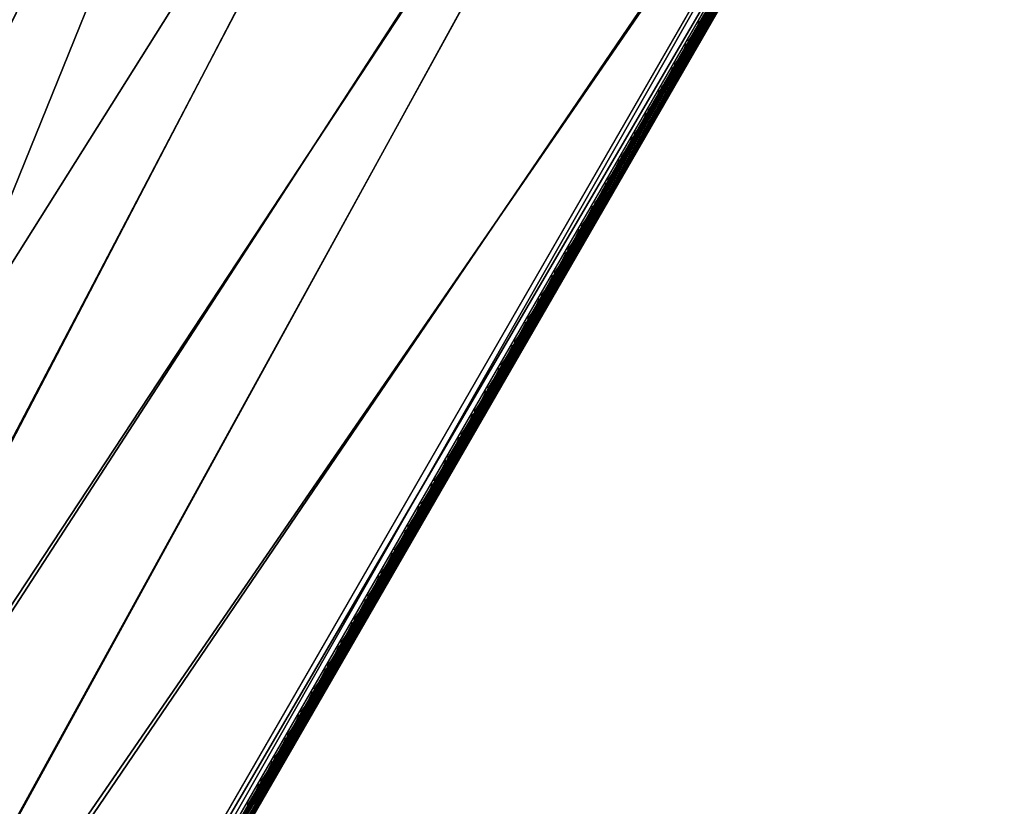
# Model space of a CAD drawing. Header units: inches. Extents: x 0 to 31.9, y -32.8 to 0.
# Tile 16 of 256: x 19.6 to 29.6, y -25.7 to -17.7. Entities that reach past the tile are written whole.
import ezdxf

# ---------------------------------------------------------------- set-up
doc = ezdxf.new("R2010")
doc.units = ezdxf.units.IN
doc.header["$LTSCALE"] = 0.03937
doc.header["$MEASUREMENT"] = 0
for name, color, linetype in [('A-FURN-3-ST', 151, 'Continuous'), ('A-FURN-3-ST-SEAM', 250, 'Continuous'), ('A-FURN-3-STITCH', 15, 'Continuous')]:
    doc.layers.add(name, color=color, linetype=linetype)

msp = doc.modelspace()

# ---------------------------------------------------------------- meshes
at = {"layer": 'A-FURN-3-ST'}
mesh = msp.add_polyface(dxfattribs=at)
corners = [(29.45, -12.742, 5.25), (18.12, -32.366, 5.25), (29.421, -12.725, 5.125), (18.091, -32.349, 5.125), (29.342, -12.68, 5.033), (18.012, -32.304, 5.033), (29.234, -12.617, 5), (17.904, -32.241, 5), (29.036, -12.958, 17.979), (28.929, -13.144, 18), (29.083, -12.987, 17.973), (29.037, -13.207, 17.967), (29.182, -13.059, 17.907), (29.117, -13.253, 17.875), (29.202, -13.077, 17.877), (29.226, -13.107, 17.809), (29.308, -12.988, 17.685), (29.312, -12.956, 17.756), (29.229, -13.126, 17.734), (29.146, -13.269, 17.75), (18.204, -31.722, 18), (18.312, -31.784, 17.967), (18.391, -31.83, 17.875), (18.42, -31.847, 17.75), (16.425, -31.446, 5), (27.333, -11.576, 5), (14.91, -30.719, 5), (25.395, -10.606, 5), (23.423, -9.708, 5), (13.364, -30.064, 5), (21.419, -8.883, 5), (11.789, -29.481, 5), (19.386, -8.132, 5), (10.188, -28.972, 5), (17.327, -7.457, 5), (15.245, -6.857, 5), (8.566, -28.537, 5), (13.141, -6.335, 5), (29.575, -12.526, 5.5), (17.995, -32.583, 5.5), (29.571, -12.533, 16.901), (17.995, -32.583, 16.9), (29.382, -12.86, 17.607), (13.875, -29.93, 17.963), (15.159, -30.173, 18), (13.587, -29.507, 18), (12.425, -29.371, 17.963), (11.985, -28.914, 18), (12.335, -29.621, 17.853), (13.774, -30.176, 17.853), (13.293, -30.242, 5.038), (11.726, -29.662, 5.038), (16.7, -30.912, 18), (27.048, -12.115, 18), (25.131, -11.155, 18), (23.179, -10.266, 18), (21.197, -9.45, 18), (19.185, -8.707, 18), (10.358, -28.396, 18), (17.148, -8.038, 18), (8.708, -27.954, 18), (15.087, -7.445, 18), (13.006, -6.929, 18)]
mesh.append_faces([[corners[k] for k in face] for face in [(0, 1, 2), (2, 1, 3), (2, 3, 4), (4, 3, 5), (4, 5, 6), (6, 5, 7), (8, 9, 10), (10, 9, 11), (10, 11, 12), (12, 11, 13), (12, 13, 14), (14, 13, 15), (16, 17, 18), (18, 17, 15), (18, 15, 19), (19, 15, 13), (9, 20, 11), (11, 20, 21), (11, 21, 13), (13, 21, 22), (13, 22, 19), (19, 22, 23), (7, 24, 6), (6, 24, 25), (25, 24, 26), (25, 26, 27), (27, 26, 28), (28, 26, 29), (28, 29, 30), (30, 29, 31), (30, 31, 32), (32, 31, 33), (32, 33, 34), (34, 33, 35), (35, 36, 37), (0, 38, 1), (1, 38, 39), (38, 40, 39), (39, 40, 41), (41, 40, 19), (41, 19, 23), (19, 42, 16), (16, 18, 19), (43, 44, 45), (43, 45, 46), (46, 45, 47), (48, 49, 43, 46), (29, 50, 31), (31, 50, 51), (20, 9, 52), (52, 9, 53), (52, 53, 44), (44, 53, 54), (44, 54, 45), (45, 54, 55), (45, 55, 56), (45, 56, 47), (47, 56, 57), (47, 57, 58), (58, 57, 59), (60, 59, 61), (60, 61, 62)]])
at = {"layer": 'A-FURN-3-ST-SEAM'}
mesh = msp.add_polyface(dxfattribs=at)
corners = [(25.566, -19.459, 17.922), (25.571, -19.461, 17.905), (29.146, -13.269, 17.905), (29.142, -13.266, 17.922), (29.237, -13.11, 17.888), (29.235, -13.105, 17.904), (29.303, -12.952, 17.792), (29.326, -12.953, 17.818), (29.234, -13.112, 17.87), (29.214, -13.106, 17.843), (29.144, -13.268, 17.887), (29.126, -13.257, 17.859), (25.569, -19.46, 17.887), (25.551, -19.45, 17.859), (25.522, -19.433, 17.85), (25.507, -19.424, 17.856), (29.082, -13.232, 17.856), (29.097, -13.24, 17.85), (29.17, -13.081, 17.84), (29.183, -13.09, 17.834), (29.258, -12.927, 17.789), (29.272, -12.938, 17.784), (29.243, -12.907, 17.814), (29.248, -12.917, 17.8), (29.159, -13.073, 17.851), (29.152, -13.065, 17.866), (29.07, -13.225, 17.868), (29.062, -13.221, 17.883), (25.495, -19.418, 17.868), (25.487, -19.413, 17.883), (21.909, -25.603, 17.9), (25.484, -19.411, 17.9), (29.059, -13.219, 17.9), (29.15, -13.061, 17.883), (29.243, -12.9, 17.83), (29.331, -12.755, 17.722), (29.282, -12.902, 17.874), (29.267, -12.897, 17.866), (29.17, -13.064, 17.921), (29.185, -13.071, 17.929), (29.076, -13.228, 17.939), (29.089, -13.236, 17.947), (25.5, -19.42, 17.939), (25.514, -19.428, 17.947), (29.254, -12.896, 17.854), (29.159, -13.06, 17.908), (29.065, -13.222, 17.926), (25.49, -19.415, 17.926), (21.915, -25.607, 17.926), (25.537, -19.442, 17.851), (29.112, -13.249, 17.851), (29.199, -13.099, 17.835), (29.287, -12.946, 17.785), (25.557, -19.453, 17.936), (29.133, -13.261, 17.936), (29.227, -13.098, 17.919), (25.544, -19.446, 17.946), (29.12, -13.254, 17.946), (29.215, -13.089, 17.928), (29.323, -12.931, 17.863), (29.312, -12.92, 17.872)]
mesh.append_faces([[corners[k] for k in face] for face in [(0, 1, 2, 3), (3, 2, 4, 5), (6, 7, 8, 9), (9, 8, 10, 11), (11, 10, 12, 13), (14, 15, 16, 17), (17, 16, 18, 19), (19, 18, 20, 21), (22, 23, 24, 25), (25, 24, 26, 27), (27, 26, 28, 29), (29, 30, 31), (29, 31, 27), (27, 31, 32), (27, 32, 25), (25, 32, 33), (25, 33, 22), (22, 33, 34), (22, 34, 35), (36, 37, 38, 39), (39, 38, 40, 41), (41, 40, 42, 43), (37, 44, 45, 38), (38, 45, 46, 40), (40, 46, 47, 42), (44, 34, 45), (45, 34, 33), (45, 33, 46), (46, 33, 32), (46, 32, 47), (47, 32, 31), (47, 31, 48), (15, 28, 26, 16), (16, 26, 24, 18), (18, 24, 23, 20), (49, 14, 17, 50), (50, 17, 19, 51), (51, 19, 21, 52), (13, 49, 50, 11), (11, 50, 51, 9), (9, 51, 52, 6), (1, 12, 10, 2), (2, 10, 8, 4), (53, 0, 3, 54), (54, 3, 5, 55), (56, 53, 54, 57), (57, 54, 55, 58), (58, 55, 59, 60), (43, 56, 57, 41), (41, 57, 58, 39), (39, 58, 60, 36)]])
mesh = msp.add_polyface(dxfattribs=at)
corners = [(16.463, -31.672, 17.628), (15.788, -31.312, 17.629), (16.303, -31.568, 17.629), (16.489, -31.622, 17.671), (16.317, -31.541, 17.652), (15.802, -31.285, 17.652), (15.111, -30.951, 17.671), (15.796, -31.297, 17.638), (16.311, -31.553, 17.638), (15.804, -31.28, 17.69), (16.319, -31.536, 17.69), (16.47, -31.66, 17.727), (16.309, -31.557, 17.721), (15.794, -31.301, 17.721), (15.093, -30.989, 17.727), (15.8, -31.288, 17.708), (16.315, -31.544, 17.708), (15.777, -31.335, 17.726), (16.801, -31.854, 17.726), (15.765, -31.359, 17.647), (15.771, -31.346, 17.634), (16.795, -31.865, 17.634), (16.789, -31.878, 17.647), (15.761, -31.367, 17.665), (16.784, -31.886, 17.665), (15.761, -31.368, 17.684), (16.784, -31.887, 17.684), (15.763, -31.363, 17.703), (16.787, -31.881, 17.703), (15.769, -31.351, 17.717), (16.793, -31.87, 17.717), (18.416, -31.843, 17.922), (18.42, -31.846, 17.905), (21.995, -25.653, 17.905), (21.991, -25.651, 17.922), (25.571, -19.461, 17.905), (25.566, -19.459, 17.922), (25.551, -19.45, 17.859), (25.569, -19.46, 17.887), (21.994, -25.653, 17.887), (21.976, -25.642, 17.859), (18.419, -31.845, 17.887), (18.401, -31.834, 17.859), (18.371, -31.817, 17.85), (18.357, -31.809, 17.856), (21.932, -25.617, 17.856), (21.947, -25.625, 17.85), (25.507, -19.424, 17.856), (25.522, -19.433, 17.85), (25.487, -19.413, 17.883), (25.495, -19.418, 17.868), (21.92, -25.61, 17.868), (21.912, -25.605, 17.883), (18.345, -31.802, 17.868), (18.337, -31.798, 17.883), (18.334, -31.796, 17.9), (21.909, -25.603, 17.9), (25.514, -19.428, 17.947), (25.5, -19.42, 17.939), (21.925, -25.613, 17.939), (21.939, -25.621, 17.947), (18.35, -31.805, 17.939), (18.364, -31.813, 17.947), (25.49, -19.415, 17.926), (21.915, -25.607, 17.926), (18.34, -31.799, 17.926), (25.484, -19.411, 17.9), (18.387, -31.826, 17.851), (21.962, -25.634, 17.851), (25.537, -19.442, 17.851), (18.407, -31.838, 17.936), (21.982, -25.646, 17.936), (25.557, -19.453, 17.936), (18.394, -31.831, 17.946), (21.969, -25.638, 17.946), (25.544, -19.446, 17.946)]
mesh.append_faces([[corners[k] for k in face] for face in [(0, 1, 2), (3, 4, 5), (3, 5, 6), (7, 5, 4, 8), (1, 7, 8, 2), (6, 9, 3), (3, 9, 10), (11, 12, 13), (11, 13, 14), (15, 13, 12, 16), (9, 15, 16, 10), (14, 17, 11), (11, 17, 18), (19, 20, 21, 22), (23, 19, 22, 24), (25, 23, 24, 26), (27, 25, 26, 28), (29, 27, 28, 30), (17, 29, 30, 18), (31, 32, 33, 34), (34, 33, 35, 36), (37, 38, 39, 40), (40, 39, 41, 42), (43, 44, 45, 46), (46, 45, 47, 48), (49, 50, 51, 52), (52, 51, 53, 54), (54, 55, 52), (52, 55, 56), (52, 56, 49), (57, 58, 59, 60), (60, 59, 61, 62), (58, 63, 64, 59), (59, 64, 65, 61), (64, 66, 56), (64, 56, 65), (65, 56, 55), (44, 53, 51, 45), (45, 51, 50, 47), (67, 43, 46, 68), (68, 46, 48, 69), (42, 67, 68, 40), (40, 68, 69, 37), (32, 41, 39, 33), (33, 39, 38, 35), (70, 31, 34, 71), (71, 34, 36, 72), (73, 70, 71, 74), (74, 71, 72, 75), (62, 73, 74, 60), (60, 74, 75, 57)]])
at = {"layer": 'A-FURN-3-STITCH'}
mesh = msp.add_polymesh((7, 4), dxfattribs=at)
for k, corner in enumerate([(26.357, -17.881, 17.956), (26.359, -17.882, 17.954), (26.363, -17.884, 17.951), (26.365, -17.885, 17.95), (26.38, -17.849, 17.961), (26.384, -17.852, 17.964), (26.388, -17.854, 17.961), (26.387, -17.854, 17.956), (26.402, -17.817, 17.965), (26.406, -17.819, 17.967), (26.41, -17.822, 17.964), (26.409, -17.822, 17.959), (26.422, -17.784, 17.965), (26.426, -17.786, 17.968), (26.43, -17.788, 17.965), (26.429, -17.788, 17.959), (26.441, -17.749, 17.963), (26.445, -17.752, 17.966), (26.449, -17.754, 17.963), (26.448, -17.754, 17.957), (26.458, -17.715, 17.959), (26.462, -17.717, 17.961), (26.466, -17.719, 17.958), (26.465, -17.719, 17.953), (26.473, -17.679, 17.952), (26.475, -17.68, 17.951), (26.479, -17.683, 17.948), (26.481, -17.684, 17.946)]):
    mesh.set_mesh_vertex(divmod(k, 4), corner)
mesh = msp.add_polymesh((7, 4), dxfattribs=at)
for k, corner in enumerate([(26.221, -18.116, 17.956), (26.223, -18.117, 17.954), (26.227, -18.119, 17.951), (26.229, -18.12, 17.95), (26.244, -18.085, 17.961), (26.248, -18.087, 17.964), (26.252, -18.089, 17.961), (26.252, -18.089, 17.956), (26.266, -18.052, 17.965), (26.27, -18.055, 17.967), (26.274, -18.057, 17.964), (26.273, -18.057, 17.959), (26.286, -18.019, 17.965), (26.29, -18.021, 17.968), (26.294, -18.023, 17.965), (26.294, -18.023, 17.959), (26.305, -17.985, 17.963), (26.309, -17.987, 17.966), (26.313, -17.989, 17.963), (26.312, -17.989, 17.957), (26.322, -17.95, 17.959), (26.326, -17.952, 17.961), (26.33, -17.954, 17.958), (26.33, -17.954, 17.953), (26.338, -17.914, 17.952), (26.339, -17.916, 17.951), (26.343, -17.918, 17.948), (26.345, -17.919, 17.946)]):
    mesh.set_mesh_vertex(divmod(k, 4), corner)
mesh = msp.add_polymesh((7, 4), dxfattribs=at)
for k, corner in enumerate([(26.086, -18.351, 17.956), (26.087, -18.352, 17.954), (26.091, -18.354, 17.951), (26.093, -18.355, 17.95), (26.109, -18.32, 17.961), (26.113, -18.322, 17.964), (26.116, -18.324, 17.961), (26.116, -18.324, 17.956), (26.13, -18.287, 17.965), (26.134, -18.29, 17.967), (26.138, -18.292, 17.964), (26.138, -18.292, 17.959), (26.15, -18.254, 17.965), (26.155, -18.256, 17.968), (26.158, -18.258, 17.965), (26.158, -18.258, 17.959), (26.169, -18.22, 17.963), (26.173, -18.222, 17.966), (26.177, -18.224, 17.963), (26.177, -18.224, 17.957), (26.186, -18.185, 17.959), (26.19, -18.187, 17.961), (26.194, -18.189, 17.958), (26.194, -18.189, 17.953), (26.202, -18.15, 17.952), (26.204, -18.151, 17.951), (26.207, -18.153, 17.948), (26.209, -18.154, 17.946)]):
    mesh.set_mesh_vertex(divmod(k, 4), corner)
mesh = msp.add_polymesh((7, 4), dxfattribs=at)
for k, corner in enumerate([(25.95, -18.586, 17.956), (25.952, -18.587, 17.954), (25.955, -18.589, 17.951), (25.957, -18.591, 17.95), (25.973, -18.555, 17.961), (25.977, -18.557, 17.964), (25.981, -18.559, 17.961), (25.98, -18.559, 17.956), (25.994, -18.523, 17.965), (25.999, -18.525, 17.967), (26.002, -18.527, 17.964), (26.002, -18.527, 17.959), (26.015, -18.489, 17.965), (26.019, -18.491, 17.968), (26.023, -18.494, 17.965), (26.022, -18.494, 17.959), (26.034, -18.455, 17.963), (26.038, -18.457, 17.966), (26.041, -18.459, 17.963), (26.041, -18.459, 17.957), (26.051, -18.42, 17.959), (26.055, -18.422, 17.961), (26.058, -18.425, 17.958), (26.058, -18.424, 17.953), (26.066, -18.385, 17.952), (26.068, -18.386, 17.951), (26.072, -18.388, 17.948), (26.073, -18.389, 17.946)]):
    mesh.set_mesh_vertex(divmod(k, 4), corner)
mesh = msp.add_polymesh((7, 4), dxfattribs=at)
for k, corner in enumerate([(25.814, -18.821, 17.956), (25.816, -18.822, 17.954), (25.82, -18.825, 17.951), (25.821, -18.826, 17.95), (25.837, -18.79, 17.961), (25.841, -18.792, 17.964), (25.845, -18.795, 17.961), (25.844, -18.795, 17.956), (25.859, -18.758, 17.965), (25.863, -18.76, 17.967), (25.866, -18.762, 17.964), (25.866, -18.762, 17.959), (25.879, -18.724, 17.965), (25.883, -18.727, 17.968), (25.887, -18.729, 17.965), (25.886, -18.729, 17.959), (25.898, -18.69, 17.963), (25.902, -18.692, 17.966), (25.906, -18.695, 17.963), (25.905, -18.694, 17.957), (25.915, -18.655, 17.959), (25.919, -18.658, 17.961), (25.923, -18.66, 17.958), (25.922, -18.66, 17.953), (25.93, -18.62, 17.952), (25.932, -18.621, 17.951), (25.936, -18.623, 17.948), (25.938, -18.624, 17.946)]):
    mesh.set_mesh_vertex(divmod(k, 4), corner)
mesh = msp.add_polymesh((7, 4), dxfattribs=at)
for k, corner in enumerate([(25.678, -19.056, 17.956), (25.68, -19.058, 17.954), (25.684, -19.06, 17.951), (25.686, -19.061, 17.95), (25.701, -19.025, 17.961), (25.705, -19.028, 17.964), (25.709, -19.03, 17.961), (25.709, -19.03, 17.956), (25.723, -18.993, 17.965), (25.727, -18.995, 17.967), (25.731, -18.997, 17.964), (25.73, -18.997, 17.959), (25.743, -18.959, 17.965), (25.747, -18.962, 17.968), (25.751, -18.964, 17.965), (25.751, -18.964, 17.959), (25.762, -18.925, 17.963), (25.766, -18.928, 17.966), (25.77, -18.93, 17.963), (25.769, -18.93, 17.957), (25.779, -18.89, 17.959), (25.783, -18.893, 17.961), (25.787, -18.895, 17.958), (25.787, -18.895, 17.953), (25.795, -18.855, 17.952), (25.796, -18.856, 17.951), (25.8, -18.858, 17.948), (25.802, -18.859, 17.946)]):
    mesh.set_mesh_vertex(divmod(k, 4), corner)
mesh = msp.add_polymesh((7, 4), dxfattribs=at)
for k, corner in enumerate([(25.543, -19.292, 17.956), (25.544, -19.293, 17.954), (25.548, -19.295, 17.951), (25.55, -19.296, 17.95), (25.565, -19.26, 17.961), (25.57, -19.263, 17.964), (25.573, -19.265, 17.961), (25.573, -19.265, 17.956), (25.587, -19.228, 17.965), (25.591, -19.23, 17.967), (25.595, -19.233, 17.964), (25.595, -19.232, 17.959), (25.607, -19.195, 17.965), (25.612, -19.197, 17.968), (25.615, -19.199, 17.965), (25.615, -19.199, 17.959), (25.626, -19.16, 17.963), (25.63, -19.163, 17.966), (25.634, -19.165, 17.963), (25.634, -19.165, 17.957), (25.643, -19.125, 17.959), (25.647, -19.128, 17.961), (25.651, -19.13, 17.958), (25.651, -19.13, 17.953), (25.659, -19.09, 17.952), (25.661, -19.091, 17.951), (25.664, -19.094, 17.948), (25.666, -19.095, 17.946)]):
    mesh.set_mesh_vertex(divmod(k, 4), corner)
mesh = msp.add_polymesh((7, 4), dxfattribs=at)
for k, corner in enumerate([(25.407, -19.527, 17.956), (25.409, -19.528, 17.954), (25.412, -19.53, 17.951), (25.414, -19.531, 17.95), (25.43, -19.496, 17.961), (25.434, -19.498, 17.964), (25.437, -19.5, 17.961), (25.437, -19.5, 17.956), (25.451, -19.463, 17.965), (25.455, -19.465, 17.967), (25.459, -19.468, 17.964), (25.459, -19.468, 17.959), (25.472, -19.43, 17.965), (25.476, -19.432, 17.968), (25.479, -19.434, 17.965), (25.479, -19.434, 17.959), (25.49, -19.396, 17.963), (25.495, -19.398, 17.966), (25.498, -19.4, 17.963), (25.498, -19.4, 17.957), (25.508, -19.361, 17.959), (25.512, -19.363, 17.961), (25.515, -19.365, 17.958), (25.515, -19.365, 17.953), (25.523, -19.325, 17.952), (25.525, -19.327, 17.951), (25.529, -19.329, 17.948), (25.53, -19.33, 17.946)]):
    mesh.set_mesh_vertex(divmod(k, 4), corner)
mesh = msp.add_polymesh((7, 4), dxfattribs=at)
for k, corner in enumerate([(25.271, -19.762, 17.956), (25.273, -19.763, 17.954), (25.277, -19.765, 17.951), (25.278, -19.766, 17.95), (25.294, -19.731, 17.961), (25.298, -19.733, 17.964), (25.302, -19.735, 17.961), (25.301, -19.735, 17.956), (25.316, -19.698, 17.965), (25.32, -19.701, 17.967), (25.323, -19.703, 17.964), (25.323, -19.703, 17.959), (25.336, -19.665, 17.965), (25.34, -19.667, 17.968), (25.344, -19.669, 17.965), (25.343, -19.669, 17.959), (25.355, -19.631, 17.963), (25.359, -19.633, 17.966), (25.362, -19.635, 17.963), (25.362, -19.635, 17.957), (25.372, -19.596, 17.959), (25.376, -19.598, 17.961), (25.38, -19.6, 17.958), (25.379, -19.6, 17.953), (25.387, -19.561, 17.952), (25.389, -19.562, 17.951), (25.393, -19.564, 17.948), (25.395, -19.565, 17.946)]):
    mesh.set_mesh_vertex(divmod(k, 4), corner)
mesh = msp.add_polymesh((7, 4), dxfattribs=at)
for k, corner in enumerate([(25.135, -19.997, 17.956), (25.137, -19.998, 17.954), (25.141, -20, 17.951), (25.143, -20.001, 17.95), (25.158, -19.966, 17.961), (25.162, -19.968, 17.964), (25.166, -19.97, 17.961), (25.166, -19.97, 17.956), (25.18, -19.933, 17.965), (25.184, -19.936, 17.967), (25.188, -19.938, 17.964), (25.187, -19.938, 17.959), (25.2, -19.9, 17.965), (25.204, -19.902, 17.968), (25.208, -19.905, 17.965), (25.208, -19.904, 17.959), (25.219, -19.866, 17.963), (25.223, -19.868, 17.966), (25.227, -19.87, 17.963), (25.226, -19.87, 17.957), (25.236, -19.831, 17.959), (25.24, -19.833, 17.961), (25.244, -19.835, 17.958), (25.243, -19.835, 17.953), (25.251, -19.796, 17.952), (25.253, -19.797, 17.951), (25.257, -19.799, 17.948), (25.259, -19.8, 17.946)]):
    mesh.set_mesh_vertex(divmod(k, 4), corner)
mesh = msp.add_polymesh((7, 4), dxfattribs=at)
for k, corner in enumerate([(24.999, -20.232, 17.956), (25.001, -20.233, 17.954), (25.005, -20.235, 17.951), (25.007, -20.237, 17.95), (25.022, -20.201, 17.961), (25.026, -20.203, 17.964), (25.03, -20.206, 17.961), (25.03, -20.205, 17.956), (25.044, -20.169, 17.965), (25.048, -20.171, 17.967), (25.052, -20.173, 17.964), (25.051, -20.173, 17.959), (25.064, -20.135, 17.965), (25.068, -20.138, 17.968), (25.072, -20.14, 17.965), (25.072, -20.14, 17.959), (25.083, -20.101, 17.963), (25.087, -20.103, 17.966), (25.091, -20.105, 17.963), (25.091, -20.105, 17.957), (25.1, -20.066, 17.959), (25.104, -20.068, 17.961), (25.108, -20.071, 17.958), (25.108, -20.07, 17.953), (25.116, -20.031, 17.952), (25.118, -20.032, 17.951), (25.121, -20.034, 17.948), (25.123, -20.035, 17.946)]):
    mesh.set_mesh_vertex(divmod(k, 4), corner)
mesh = msp.add_polymesh((7, 4), dxfattribs=at)
for k, corner in enumerate([(24.864, -20.467, 17.956), (24.866, -20.468, 17.954), (24.869, -20.471, 17.951), (24.871, -20.472, 17.95), (24.887, -20.436, 17.961), (24.891, -20.438, 17.964), (24.894, -20.441, 17.961), (24.894, -20.441, 17.956), (24.908, -20.404, 17.965), (24.912, -20.406, 17.967), (24.916, -20.408, 17.964), (24.916, -20.408, 17.959), (24.929, -20.37, 17.965), (24.933, -20.373, 17.968), (24.936, -20.375, 17.965), (24.936, -20.375, 17.959), (24.947, -20.336, 17.963), (24.951, -20.338, 17.966), (24.955, -20.341, 17.963), (24.955, -20.341, 17.957), (24.965, -20.301, 17.959), (24.969, -20.304, 17.961), (24.972, -20.306, 17.958), (24.972, -20.306, 17.953), (24.98, -20.266, 17.952), (24.982, -20.267, 17.951), (24.986, -20.269, 17.948), (24.987, -20.27, 17.946)]):
    mesh.set_mesh_vertex(divmod(k, 4), corner)
mesh = msp.add_polymesh((7, 4), dxfattribs=at)
for k, corner in enumerate([(24.728, -20.702, 17.956), (24.73, -20.704, 17.954), (24.733, -20.706, 17.951), (24.735, -20.707, 17.95), (24.751, -20.671, 17.961), (24.755, -20.674, 17.964), (24.759, -20.676, 17.961), (24.758, -20.676, 17.956), (24.773, -20.639, 17.965), (24.777, -20.641, 17.967), (24.78, -20.643, 17.964), (24.78, -20.643, 17.959), (24.793, -20.606, 17.965), (24.797, -20.608, 17.968), (24.801, -20.61, 17.965), (24.8, -20.61, 17.959), (24.812, -20.571, 17.963), (24.816, -20.574, 17.966), (24.819, -20.576, 17.963), (24.819, -20.576, 17.957), (24.829, -20.536, 17.959), (24.833, -20.539, 17.961), (24.837, -20.541, 17.958), (24.836, -20.541, 17.953), (24.844, -20.501, 17.952), (24.846, -20.502, 17.951), (24.85, -20.504, 17.948), (24.852, -20.506, 17.946)]):
    mesh.set_mesh_vertex(divmod(k, 4), corner)
mesh = msp.add_polymesh((7, 4), dxfattribs=at)
for k, corner in enumerate([(24.592, -20.938, 17.956), (24.594, -20.939, 17.954), (24.598, -20.941, 17.951), (24.6, -20.942, 17.95), (24.615, -20.906, 17.961), (24.619, -20.909, 17.964), (24.623, -20.911, 17.961), (24.623, -20.911, 17.956), (24.637, -20.874, 17.965), (24.641, -20.876, 17.967), (24.645, -20.879, 17.964), (24.644, -20.878, 17.959), (24.657, -20.841, 17.965), (24.661, -20.843, 17.968), (24.665, -20.845, 17.965), (24.664, -20.845, 17.959), (24.676, -20.806, 17.963), (24.68, -20.809, 17.966), (24.684, -20.811, 17.963), (24.683, -20.811, 17.957), (24.693, -20.772, 17.959), (24.697, -20.774, 17.961), (24.701, -20.776, 17.958), (24.7, -20.776, 17.953), (24.708, -20.736, 17.952), (24.71, -20.737, 17.951), (24.714, -20.74, 17.948), (24.716, -20.741, 17.946)]):
    mesh.set_mesh_vertex(divmod(k, 4), corner)
mesh = msp.add_polymesh((7, 4), dxfattribs=at)
for k, corner in enumerate([(24.456, -21.173, 17.956), (24.458, -21.174, 17.954), (24.462, -21.176, 17.951), (24.464, -21.177, 17.95), (24.479, -21.142, 17.961), (24.483, -21.144, 17.964), (24.487, -21.146, 17.961), (24.487, -21.146, 17.956), (24.501, -21.109, 17.965), (24.505, -21.112, 17.967), (24.509, -21.114, 17.964), (24.508, -21.114, 17.959), (24.521, -21.076, 17.965), (24.525, -21.078, 17.968), (24.529, -21.08, 17.965), (24.529, -21.08, 17.959), (24.54, -21.042, 17.963), (24.544, -21.044, 17.966), (24.548, -21.046, 17.963), (24.548, -21.046, 17.957), (24.557, -21.007, 17.959), (24.561, -21.009, 17.961), (24.565, -21.011, 17.958), (24.565, -21.011, 17.953), (24.573, -20.971, 17.952), (24.575, -20.973, 17.951), (24.578, -20.975, 17.948), (24.58, -20.976, 17.946)]):
    mesh.set_mesh_vertex(divmod(k, 4), corner)
mesh = msp.add_polymesh((7, 4), dxfattribs=at)
for k, corner in enumerate([(24.321, -21.408, 17.956), (24.322, -21.409, 17.954), (24.326, -21.411, 17.951), (24.328, -21.412, 17.95), (24.344, -21.377, 17.961), (24.348, -21.379, 17.964), (24.351, -21.381, 17.961), (24.351, -21.381, 17.956), (24.365, -21.344, 17.965), (24.369, -21.347, 17.967), (24.373, -21.349, 17.964), (24.373, -21.349, 17.959), (24.386, -21.311, 17.965), (24.39, -21.313, 17.968), (24.393, -21.315, 17.965), (24.393, -21.315, 17.959), (24.404, -21.277, 17.963), (24.408, -21.279, 17.966), (24.412, -21.281, 17.963), (24.412, -21.281, 17.957), (24.421, -21.242, 17.959), (24.426, -21.244, 17.961), (24.429, -21.246, 17.958), (24.429, -21.246, 17.953), (24.437, -21.207, 17.952), (24.439, -21.208, 17.951), (24.442, -21.21, 17.948), (24.444, -21.211, 17.946)]):
    mesh.set_mesh_vertex(divmod(k, 4), corner)
mesh = msp.add_polymesh((7, 4), dxfattribs=at)
for k, corner in enumerate([(24.185, -21.643, 17.956), (24.187, -21.644, 17.954), (24.19, -21.646, 17.951), (24.192, -21.647, 17.95), (24.208, -21.612, 17.961), (24.212, -21.614, 17.964), (24.216, -21.616, 17.961), (24.215, -21.616, 17.956), (24.229, -21.58, 17.965), (24.234, -21.582, 17.967), (24.237, -21.584, 17.964), (24.237, -21.584, 17.959), (24.25, -21.546, 17.965), (24.254, -21.548, 17.968), (24.258, -21.551, 17.965), (24.257, -21.551, 17.959), (24.269, -21.512, 17.963), (24.273, -21.514, 17.966), (24.276, -21.516, 17.963), (24.276, -21.516, 17.957), (24.286, -21.477, 17.959), (24.29, -21.479, 17.961), (24.293, -21.482, 17.958), (24.293, -21.481, 17.953), (24.301, -21.442, 17.952), (24.303, -21.443, 17.951), (24.307, -21.445, 17.948), (24.309, -21.446, 17.946)]):
    mesh.set_mesh_vertex(divmod(k, 4), corner)
mesh = msp.add_polymesh((7, 4), dxfattribs=at)
for k, corner in enumerate([(24.049, -21.878, 17.956), (24.051, -21.879, 17.954), (24.055, -21.882, 17.951), (24.057, -21.883, 17.95), (24.072, -21.847, 17.961), (24.076, -21.849, 17.964), (24.08, -21.852, 17.961), (24.079, -21.851, 17.956), (24.094, -21.815, 17.965), (24.098, -21.817, 17.967), (24.102, -21.819, 17.964), (24.101, -21.819, 17.959), (24.114, -21.781, 17.965), (24.118, -21.784, 17.968), (24.122, -21.786, 17.965), (24.121, -21.786, 17.959), (24.133, -21.747, 17.963), (24.137, -21.749, 17.966), (24.141, -21.752, 17.963), (24.14, -21.751, 17.957), (24.15, -21.712, 17.959), (24.154, -21.714, 17.961), (24.158, -21.717, 17.958), (24.157, -21.717, 17.953), (24.165, -21.677, 17.952), (24.167, -21.678, 17.951), (24.171, -21.68, 17.948), (24.173, -21.681, 17.946)]):
    mesh.set_mesh_vertex(divmod(k, 4), corner)
mesh = msp.add_polymesh((7, 4), dxfattribs=at)
for k, corner in enumerate([(23.913, -22.113, 17.956), (23.915, -22.114, 17.954), (23.919, -22.117, 17.951), (23.921, -22.118, 17.95), (23.936, -22.082, 17.961), (23.94, -22.085, 17.964), (23.944, -22.087, 17.961), (23.944, -22.087, 17.956), (23.958, -22.05, 17.965), (23.962, -22.052, 17.967), (23.966, -22.054, 17.964), (23.965, -22.054, 17.959), (23.978, -22.016, 17.965), (23.982, -22.019, 17.968), (23.986, -22.021, 17.965), (23.986, -22.021, 17.959), (23.997, -21.982, 17.963), (24.001, -21.984, 17.966), (24.005, -21.987, 17.963), (24.004, -21.987, 17.957), (24.014, -21.947, 17.959), (24.018, -21.95, 17.961), (24.022, -21.952, 17.958), (24.022, -21.952, 17.953), (24.03, -21.912, 17.952), (24.031, -21.913, 17.951), (24.035, -21.915, 17.948), (24.037, -21.916, 17.946)]):
    mesh.set_mesh_vertex(divmod(k, 4), corner)
mesh = msp.add_polymesh((7, 4), dxfattribs=at)
for k, corner in enumerate([(23.778, -22.349, 17.956), (23.779, -22.35, 17.954), (23.783, -22.352, 17.951), (23.785, -22.353, 17.95), (23.801, -22.317, 17.961), (23.805, -22.32, 17.964), (23.808, -22.322, 17.961), (23.808, -22.322, 17.956), (23.822, -22.285, 17.965), (23.826, -22.287, 17.967), (23.83, -22.289, 17.964), (23.83, -22.289, 17.959), (23.842, -22.252, 17.965), (23.847, -22.254, 17.968), (23.85, -22.256, 17.965), (23.85, -22.256, 17.959), (23.861, -22.217, 17.963), (23.865, -22.22, 17.966), (23.869, -22.222, 17.963), (23.869, -22.222, 17.957), (23.878, -22.182, 17.959), (23.882, -22.185, 17.961), (23.886, -22.187, 17.958), (23.886, -22.187, 17.953), (23.894, -22.147, 17.952), (23.896, -22.148, 17.951), (23.899, -22.151, 17.948), (23.901, -22.152, 17.946)]):
    mesh.set_mesh_vertex(divmod(k, 4), corner)
mesh = msp.add_polymesh((7, 4), dxfattribs=at)
for k, corner in enumerate([(23.642, -22.584, 17.956), (23.644, -22.585, 17.954), (23.647, -22.587, 17.951), (23.649, -22.588, 17.95), (23.665, -22.553, 17.961), (23.669, -22.555, 17.964), (23.673, -22.557, 17.961), (23.672, -22.557, 17.956), (23.686, -22.52, 17.965), (23.691, -22.522, 17.967), (23.694, -22.525, 17.964), (23.694, -22.525, 17.959), (23.707, -22.487, 17.965), (23.711, -22.489, 17.968), (23.715, -22.491, 17.965), (23.714, -22.491, 17.959), (23.725, -22.452, 17.963), (23.73, -22.455, 17.966), (23.733, -22.457, 17.963), (23.733, -22.457, 17.957), (23.743, -22.418, 17.959), (23.747, -22.42, 17.961), (23.75, -22.422, 17.958), (23.75, -22.422, 17.953), (23.758, -22.382, 17.952), (23.76, -22.383, 17.951), (23.764, -22.386, 17.948), (23.765, -22.387, 17.946)]):
    mesh.set_mesh_vertex(divmod(k, 4), corner)
mesh = msp.add_polymesh((7, 4), dxfattribs=at)
for k, corner in enumerate([(23.506, -22.819, 17.956), (23.508, -22.82, 17.954), (23.512, -22.822, 17.951), (23.513, -22.823, 17.95), (23.529, -22.788, 17.961), (23.533, -22.79, 17.964), (23.537, -22.792, 17.961), (23.536, -22.792, 17.956), (23.551, -22.755, 17.965), (23.555, -22.758, 17.967), (23.558, -22.76, 17.964), (23.558, -22.76, 17.959), (23.571, -22.722, 17.965), (23.575, -22.724, 17.968), (23.579, -22.726, 17.965), (23.578, -22.726, 17.959), (23.59, -22.688, 17.963), (23.594, -22.69, 17.966), (23.598, -22.692, 17.963), (23.597, -22.692, 17.957), (23.607, -22.653, 17.959), (23.611, -22.655, 17.961), (23.615, -22.657, 17.958), (23.614, -22.657, 17.953), (23.622, -22.618, 17.952), (23.624, -22.619, 17.951), (23.628, -22.621, 17.948), (23.63, -22.622, 17.946)]):
    mesh.set_mesh_vertex(divmod(k, 4), corner)
mesh = msp.add_polymesh((7, 4), dxfattribs=at)
for k, corner in enumerate([(23.37, -23.054, 17.956), (23.372, -23.055, 17.954), (23.376, -23.057, 17.951), (23.378, -23.058, 17.95), (23.393, -23.023, 17.961), (23.397, -23.025, 17.964), (23.401, -23.027, 17.961), (23.401, -23.027, 17.956), (23.415, -22.99, 17.965), (23.419, -22.993, 17.967), (23.423, -22.995, 17.964), (23.422, -22.995, 17.959), (23.435, -22.957, 17.965), (23.439, -22.959, 17.968), (23.443, -22.962, 17.965), (23.443, -22.961, 17.959), (23.454, -22.923, 17.963), (23.458, -22.925, 17.966), (23.462, -22.927, 17.963), (23.461, -22.927, 17.957), (23.471, -22.888, 17.959), (23.475, -22.89, 17.961), (23.479, -22.892, 17.958), (23.479, -22.892, 17.953), (23.487, -22.853, 17.952), (23.488, -22.854, 17.951), (23.492, -22.856, 17.948), (23.494, -22.857, 17.946)]):
    mesh.set_mesh_vertex(divmod(k, 4), corner)
mesh = msp.add_polymesh((7, 4), dxfattribs=at)
for k, corner in enumerate([(23.235, -23.289, 17.956), (23.236, -23.29, 17.954), (23.24, -23.292, 17.951), (23.242, -23.294, 17.95), (23.257, -23.258, 17.961), (23.262, -23.26, 17.964), (23.265, -23.262, 17.961), (23.265, -23.262, 17.956), (23.279, -23.226, 17.965), (23.283, -23.228, 17.967), (23.287, -23.23, 17.964), (23.287, -23.23, 17.959), (23.299, -23.192, 17.965), (23.304, -23.194, 17.968), (23.307, -23.197, 17.965), (23.307, -23.197, 17.959), (23.318, -23.158, 17.963), (23.322, -23.16, 17.966), (23.326, -23.162, 17.963), (23.326, -23.162, 17.957), (23.335, -23.123, 17.959), (23.339, -23.125, 17.961), (23.343, -23.128, 17.958), (23.343, -23.127, 17.953), (23.351, -23.088, 17.952), (23.353, -23.089, 17.951), (23.356, -23.091, 17.948), (23.358, -23.092, 17.946)]):
    mesh.set_mesh_vertex(divmod(k, 4), corner)
mesh = msp.add_polymesh((7, 4), dxfattribs=at)
for k, corner in enumerate([(23.099, -23.524, 17.956), (23.101, -23.525, 17.954), (23.104, -23.528, 17.951), (23.106, -23.529, 17.95), (23.122, -23.493, 17.961), (23.126, -23.495, 17.964), (23.129, -23.498, 17.961), (23.129, -23.498, 17.956), (23.143, -23.461, 17.965), (23.147, -23.463, 17.967), (23.151, -23.465, 17.964), (23.151, -23.465, 17.959), (23.164, -23.427, 17.965), (23.168, -23.43, 17.968), (23.171, -23.432, 17.965), (23.171, -23.432, 17.959), (23.182, -23.393, 17.963), (23.187, -23.395, 17.966), (23.19, -23.398, 17.963), (23.19, -23.397, 17.957), (23.2, -23.358, 17.959), (23.204, -23.361, 17.961), (23.207, -23.363, 17.958), (23.207, -23.363, 17.953), (23.215, -23.323, 17.952), (23.217, -23.324, 17.951), (23.221, -23.326, 17.948), (23.222, -23.327, 17.946)]):
    mesh.set_mesh_vertex(divmod(k, 4), corner)
mesh = msp.add_polymesh((7, 4), dxfattribs=at)
for k, corner in enumerate([(22.963, -23.759, 17.956), (22.965, -23.761, 17.954), (22.969, -23.763, 17.951), (22.97, -23.764, 17.95), (22.986, -23.728, 17.961), (22.99, -23.731, 17.964), (22.994, -23.733, 17.961), (22.993, -23.733, 17.956), (23.008, -23.696, 17.965), (23.012, -23.698, 17.967), (23.015, -23.7, 17.964), (23.015, -23.7, 17.959), (23.028, -23.662, 17.965), (23.032, -23.665, 17.968), (23.036, -23.667, 17.965), (23.035, -23.667, 17.959), (23.047, -23.628, 17.963), (23.051, -23.631, 17.966), (23.054, -23.633, 17.963), (23.054, -23.633, 17.957), (23.064, -23.593, 17.959), (23.068, -23.596, 17.961), (23.072, -23.598, 17.958), (23.071, -23.598, 17.953), (23.079, -23.558, 17.952), (23.081, -23.559, 17.951), (23.085, -23.561, 17.948), (23.087, -23.563, 17.946)]):
    mesh.set_mesh_vertex(divmod(k, 4), corner)
mesh = msp.add_polymesh((7, 4), dxfattribs=at)
for k, corner in enumerate([(22.827, -23.995, 17.956), (22.829, -23.996, 17.954), (22.833, -23.998, 17.951), (22.835, -23.999, 17.95), (22.85, -23.963, 17.961), (22.854, -23.966, 17.964), (22.858, -23.968, 17.961), (22.858, -23.968, 17.956), (22.872, -23.931, 17.965), (22.876, -23.933, 17.967), (22.88, -23.936, 17.964), (22.879, -23.935, 17.959), (22.892, -23.898, 17.965), (22.896, -23.9, 17.968), (22.9, -23.902, 17.965), (22.9, -23.902, 17.959), (22.911, -23.863, 17.963), (22.915, -23.866, 17.966), (22.919, -23.868, 17.963), (22.918, -23.868, 17.957), (22.928, -23.829, 17.959), (22.932, -23.831, 17.961), (22.936, -23.833, 17.958), (22.935, -23.833, 17.953), (22.943, -23.793, 17.952), (22.945, -23.794, 17.951), (22.949, -23.797, 17.948), (22.951, -23.798, 17.946)]):
    mesh.set_mesh_vertex(divmod(k, 4), corner)
mesh = msp.add_polymesh((7, 4), dxfattribs=at)
for k, corner in enumerate([(22.691, -24.23, 17.956), (22.693, -24.231, 17.954), (22.697, -24.233, 17.951), (22.699, -24.234, 17.95), (22.714, -24.199, 17.961), (22.718, -24.201, 17.964), (22.722, -24.203, 17.961), (22.722, -24.203, 17.956), (22.736, -24.166, 17.965), (22.74, -24.169, 17.967), (22.744, -24.171, 17.964), (22.743, -24.171, 17.959), (22.756, -24.133, 17.965), (22.76, -24.135, 17.968), (22.764, -24.137, 17.965), (22.764, -24.137, 17.959), (22.775, -24.099, 17.963), (22.779, -24.101, 17.966), (22.783, -24.103, 17.963), (22.783, -24.103, 17.957), (22.792, -24.064, 17.959), (22.796, -24.066, 17.961), (22.8, -24.068, 17.958), (22.8, -24.068, 17.953), (22.808, -24.028, 17.952), (22.81, -24.03, 17.951), (22.813, -24.032, 17.948), (22.815, -24.033, 17.946)]):
    mesh.set_mesh_vertex(divmod(k, 4), corner)
mesh = msp.add_polymesh((7, 4), dxfattribs=at)
for k, corner in enumerate([(22.556, -24.465, 17.956), (22.558, -24.466, 17.954), (22.561, -24.468, 17.951), (22.563, -24.469, 17.95), (22.579, -24.434, 17.961), (22.583, -24.436, 17.964), (22.586, -24.438, 17.961), (22.586, -24.438, 17.956), (22.6, -24.401, 17.965), (22.604, -24.404, 17.967), (22.608, -24.406, 17.964), (22.608, -24.406, 17.959), (22.621, -24.368, 17.965), (22.625, -24.37, 17.968), (22.628, -24.372, 17.965), (22.628, -24.372, 17.959), (22.639, -24.334, 17.963), (22.643, -24.336, 17.966), (22.647, -24.338, 17.963), (22.647, -24.338, 17.957), (22.657, -24.299, 17.959), (22.661, -24.301, 17.961), (22.664, -24.303, 17.958), (22.664, -24.303, 17.953), (22.672, -24.264, 17.952), (22.674, -24.265, 17.951), (22.678, -24.267, 17.948), (22.679, -24.268, 17.946)]):
    mesh.set_mesh_vertex(divmod(k, 4), corner)
mesh = msp.add_polymesh((7, 4), dxfattribs=at)
for k, corner in enumerate([(22.42, -24.7, 17.956), (22.422, -24.701, 17.954), (22.425, -24.703, 17.951), (22.427, -24.704, 17.95), (22.443, -24.669, 17.961), (22.447, -24.671, 17.964), (22.451, -24.673, 17.961), (22.45, -24.673, 17.956), (22.465, -24.637, 17.965), (22.469, -24.639, 17.967), (22.472, -24.641, 17.964), (22.472, -24.641, 17.959), (22.485, -24.603, 17.965), (22.489, -24.605, 17.968), (22.493, -24.608, 17.965), (22.492, -24.607, 17.959), (22.504, -24.569, 17.963), (22.508, -24.571, 17.966), (22.511, -24.573, 17.963), (22.511, -24.573, 17.957), (22.521, -24.534, 17.959), (22.525, -24.536, 17.961), (22.529, -24.538, 17.958), (22.528, -24.538, 17.953), (22.536, -24.499, 17.952), (22.538, -24.5, 17.951), (22.542, -24.502, 17.948), (22.544, -24.503, 17.946)]):
    mesh.set_mesh_vertex(divmod(k, 4), corner)
mesh = msp.add_polymesh((7, 4), dxfattribs=at)
for k, corner in enumerate([(22.284, -24.935, 17.956), (22.286, -24.936, 17.954), (22.29, -24.938, 17.951), (22.292, -24.94, 17.95), (22.307, -24.904, 17.961), (22.311, -24.906, 17.964), (22.315, -24.909, 17.961), (22.315, -24.908, 17.956), (22.329, -24.872, 17.965), (22.333, -24.874, 17.967), (22.337, -24.876, 17.964), (22.336, -24.876, 17.959), (22.349, -24.838, 17.965), (22.353, -24.841, 17.968), (22.357, -24.843, 17.965), (22.356, -24.843, 17.959), (22.368, -24.804, 17.963), (22.372, -24.806, 17.966), (22.376, -24.809, 17.963), (22.375, -24.808, 17.957), (22.385, -24.769, 17.959), (22.389, -24.771, 17.961), (22.393, -24.774, 17.958), (22.392, -24.774, 17.953), (22.4, -24.734, 17.952), (22.402, -24.735, 17.951), (22.406, -24.737, 17.948), (22.408, -24.738, 17.946)]):
    mesh.set_mesh_vertex(divmod(k, 4), corner)
mesh = msp.add_polymesh((7, 4), dxfattribs=at)
for k, corner in enumerate([(22.148, -25.17, 17.956), (22.15, -25.171, 17.954), (22.154, -25.174, 17.951), (22.156, -25.175, 17.95), (22.171, -25.139, 17.961), (22.175, -25.142, 17.964), (22.179, -25.144, 17.961), (22.179, -25.144, 17.956), (22.193, -25.107, 17.965), (22.197, -25.109, 17.967), (22.201, -25.111, 17.964), (22.2, -25.111, 17.959), (22.213, -25.073, 17.965), (22.217, -25.076, 17.968), (22.221, -25.078, 17.965), (22.221, -25.078, 17.959), (22.232, -25.039, 17.963), (22.236, -25.041, 17.966), (22.24, -25.044, 17.963), (22.24, -25.044, 17.957), (22.249, -25.004, 17.959), (22.253, -25.007, 17.961), (22.257, -25.009, 17.958), (22.257, -25.009, 17.953), (22.265, -24.969, 17.952), (22.267, -24.97, 17.951), (22.27, -24.972, 17.948), (22.272, -24.973, 17.946)]):
    mesh.set_mesh_vertex(divmod(k, 4), corner)
mesh = msp.add_polymesh((7, 4), dxfattribs=at)
for k, corner in enumerate([(22.013, -25.406, 17.956), (22.014, -25.407, 17.954), (22.018, -25.409, 17.951), (22.02, -25.41, 17.95), (22.036, -25.374, 17.961), (22.04, -25.377, 17.964), (22.043, -25.379, 17.961), (22.043, -25.379, 17.956), (22.057, -25.342, 17.965), (22.061, -25.344, 17.967), (22.065, -25.346, 17.964), (22.065, -25.346, 17.959), (22.078, -25.309, 17.965), (22.082, -25.311, 17.968), (22.085, -25.313, 17.965), (22.085, -25.313, 17.959), (22.096, -25.274, 17.963), (22.1, -25.277, 17.966), (22.104, -25.279, 17.963), (22.104, -25.279, 17.957), (22.113, -25.239, 17.959), (22.118, -25.242, 17.961), (22.121, -25.244, 17.958), (22.121, -25.244, 17.953), (22.129, -25.204, 17.952), (22.131, -25.205, 17.951), (22.134, -25.207, 17.948), (22.136, -25.209, 17.946)]):
    mesh.set_mesh_vertex(divmod(k, 4), corner)
mesh = msp.add_polymesh((7, 4), dxfattribs=at)
for k, corner in enumerate([(21.877, -25.641, 17.956), (21.879, -25.642, 17.954), (21.882, -25.644, 17.951), (21.884, -25.645, 17.95), (21.9, -25.61, 17.961), (21.904, -25.612, 17.964), (21.908, -25.614, 17.961), (21.907, -25.614, 17.956), (21.921, -25.577, 17.965), (21.926, -25.579, 17.967), (21.929, -25.582, 17.964), (21.929, -25.582, 17.959), (21.942, -25.544, 17.965), (21.946, -25.546, 17.968), (21.95, -25.548, 17.965), (21.949, -25.548, 17.959), (21.961, -25.509, 17.963), (21.965, -25.512, 17.966), (21.968, -25.514, 17.963), (21.968, -25.514, 17.957), (21.978, -25.475, 17.959), (21.982, -25.477, 17.961), (21.985, -25.479, 17.958), (21.985, -25.479, 17.953), (21.993, -25.439, 17.952), (21.995, -25.44, 17.951), (21.999, -25.443, 17.948), (22.001, -25.444, 17.946)]):
    mesh.set_mesh_vertex(divmod(k, 4), corner)

doc.saveas('drawing.dxf')
